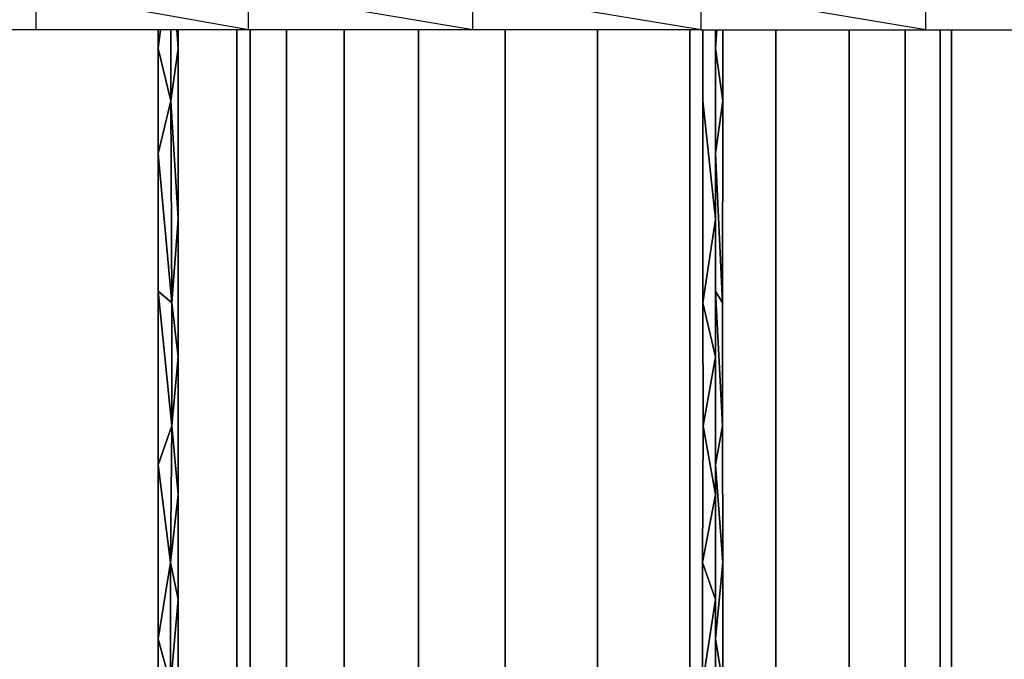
# Model space of a CAD drawing. Extents: x -805 to 3526, y -961 to 1039.
# Tile 12 of 256: x -784.072 to -783.789, y 35.395 to 35.58. Entities that reach past the tile are written whole.
import ezdxf

# ---------------------------------------------------------------- set-up
doc = ezdxf.new("R2010")
doc.units = 0
doc.layers.get('0').update_dxf_attribs({"color": 251})
doc.layers.add('Schnit 1 N', color=251, linetype='Continuous')

# ---------------------------------------------------------------- blocks, each defined once
blk = doc.blocks.new('Schnitt 1 N')
at = {"layer": 'Schnit 1 N'}
for p, q in [((-41417.35, -1011.11), (-41478.59, -1000.21)), ((-41478.59, -1011.11), (-41478.59, -1000.21)), ((-41352.72, -1011.11), (-41417.35, -1000.21)), ((-41417.35, -1011.11), (-41417.35, -1000.21)), ((-41286.89, -1011.11), (-41352.72, -1000.21)), ((-41352.72, -1011.11), (-41352.72, -1000.21)), ((-41286.89, -1011.11), (-41286.89, -1000.21)), ((-41222.12, -1011.11), (-41286.89, -1000.21)), ((-41222.12, -1011.11), (-41222.12, -1000.21)), ((-41478.59, -1011.11), (-41534.35, -1011.11)), ((-41417.35, -1011.11), (-41478.59, -1011.11)), ((-41443.42, -1016.44), (-41443.42, -1011.11)), ((-41443.42, -1011.11), (-41443.42, -1016.44)), ((-41443.42, -1016.44), (-41442.77, -1011.11)), ((-41442.77, -1011.11), (-41443.42, -1016.44)), ((-41439.72, -1011.11), (-41439.72, -1031.56)), ((-41439.72, -1031.56), (-41439.72, -1011.11)), ((-41438.01, -1011.11), (-41437.64, -1016.44)), ((-41437.64, -1016.44), (-41438.01, -1011.11)), ((-41437.64, -1011.11), (-41437.64, -1016.44)), ((-41437.64, -1016.44), (-41437.64, -1011.11)), ((-41420.69, -1386.92), (-41420.69, -1011.11)), ((-41420.69, -1011.11), (-41420.69, -1386.92)), ((-41352.72, -1011.11), (-41417.35, -1011.11)), ((-41416.92, -1386.92), (-41416.92, -1011.11)), ((-41416.92, -1011.11), (-41416.92, -1386.92)), ((-41406.4, -1011.11), (-41406.4, -1386.92)), ((-41406.4, -1386.92), (-41406.4, -1011.11)), ((-41389.83, -1386.92), (-41389.83, -1011.11)), ((-41389.83, -1011.11), (-41389.83, -1386.92)), ((-41368.35, -1386.92), (-41368.35, -1011.11)), ((-41368.35, -1011.11), (-41368.35, -1386.92)), ((-41286.89, -1011.11), (-41352.72, -1011.11)), ((-41343.41, -1011.11), (-41343.41, -1386.92)), ((-41343.41, -1386.92), (-41343.41, -1011.11)), ((-41316.72, -1386.92), (-41316.72, -1011.11)), ((-41316.72, -1011.11), (-41316.72, -1386.92)), ((-41290.09, -1386.92), (-41290.09, -1011.11)), ((-41290.09, -1011.11), (-41290.09, -1386.92)), ((-41286.89, -1011.11), (-41222.12, -1011.11)), ((-41286.42, -1031.56), (-41286.42, -1011.11)), ((-41286.42, -1011.11), (-41286.42, -1031.56)), ((-41282.73, -1016.44), (-41282.73, -1011.11)), ((-41282.73, -1011.11), (-41282.73, -1016.44)), ((-41282.73, -1016.44), (-41282.36, -1011.11)), ((-41282.36, -1011.11), (-41282.73, -1016.44)), ((-41280.64, -1011.11), (-41280.64, -1031.56)), ((-41280.64, -1031.56), (-41280.64, -1011.11)), ((-41265.35, -1386.92), (-41265.35, -1011.11)), ((-41265.35, -1011.11), (-41265.35, -1386.92)), ((-41244.17, -1011.11), (-41244.17, -1386.92)), ((-41244.17, -1386.92), (-41244.17, -1011.11)), ((-41228.01, -1386.92), (-41228.01, -1011.11)), ((-41228.01, -1011.11), (-41228.01, -1386.92)), ((-41222.12, -1011.11), (-41160.59, -1011.11)), ((-41217.95, -1011.11), (-41217.95, -1386.92)), ((-41217.95, -1386.92), (-41217.95, -1011.11)), ((-41214.7, -1386.92), (-41214.7, -1011.11)), ((-41214.7, -1011.11), (-41214.7, -1386.92)), ((-41443.42, -1046.68), (-41443.42, -1016.44)), ((-41439.72, -1031.56), (-41443.42, -1016.44)), ((-41443.42, -1016.44), (-41443.42, -1046.68)), ((-41443.42, -1016.44), (-41439.72, -1031.56)), ((-41439.72, -1031.56), (-41437.64, -1016.44)), ((-41437.64, -1016.44), (-41439.72, -1031.56)), ((-41437.64, -1016.44), (-41437.64, -1046.68)), ((-41437.64, -1046.68), (-41437.64, -1016.44)), ((-41282.73, -1046.68), (-41282.73, -1016.44)), ((-41280.64, -1031.56), (-41282.73, -1016.44)), ((-41282.73, -1016.44), (-41282.73, -1046.68)), ((-41282.73, -1016.44), (-41280.64, -1031.56)), ((-41439.72, -1031.56), (-41443.42, -1046.68)), ((-41443.42, -1046.68), (-41439.72, -1031.56)), ((-41439.49, -1089.75), (-41439.72, -1031.56)), ((-41439.72, -1031.56), (-41437.64, -1065.61)), ((-41439.72, -1031.56), (-41439.49, -1089.75)), ((-41437.64, -1065.61), (-41439.72, -1031.56)), ((-41286.35, -1089.75), (-41286.42, -1031.56)), ((-41286.42, -1031.56), (-41282.73, -1065.61)), ((-41286.42, -1031.56), (-41286.35, -1089.75)), ((-41282.73, -1065.61), (-41286.42, -1031.56)), ((-41280.64, -1031.56), (-41282.73, -1046.68)), ((-41282.73, -1046.68), (-41280.64, -1031.56)), ((-41280.71, -1089.75), (-41280.64, -1031.56)), ((-41280.64, -1031.56), (-41280.71, -1089.75)), ((-41443.42, -1065.61), (-41443.42, -1046.68)), ((-41443.42, -1046.68), (-41439.49, -1089.75)), ((-41439.49, -1089.75), (-41443.42, -1046.68)), ((-41443.42, -1046.68), (-41443.42, -1065.61)), ((-41437.64, -1046.68), (-41437.64, -1065.61)), ((-41437.64, -1065.61), (-41437.64, -1046.68)), ((-41282.73, -1065.61), (-41282.73, -1046.68)), ((-41282.73, -1046.68), (-41280.71, -1089.75)), ((-41280.71, -1089.75), (-41282.73, -1046.68)), ((-41282.73, -1046.68), (-41282.73, -1065.61)), ((-41443.42, -1086.38), (-41443.42, -1065.61)), ((-41443.42, -1065.61), (-41443.42, -1086.38)), ((-41437.64, -1065.61), (-41439.49, -1089.75)), ((-41439.49, -1089.75), (-41437.64, -1065.61)), ((-41437.64, -1065.61), (-41437.64, -1086.38)), ((-41437.64, -1086.38), (-41437.64, -1065.61)), ((-41282.73, -1065.61), (-41286.35, -1089.75)), ((-41286.35, -1089.75), (-41282.73, -1065.61)), ((-41282.73, -1086.38), (-41282.73, -1065.61)), ((-41282.73, -1065.61), (-41282.73, -1086.38)), ((-41443.42, -1105.31), (-41443.42, -1086.38)), ((-41439.46, -1125.16), (-41443.42, -1086.38)), ((-41443.42, -1086.38), (-41443.42, -1105.31)), ((-41443.42, -1086.38), (-41439.49, -1089.75)), ((-41443.42, -1086.38), (-41439.46, -1125.16)), ((-41439.49, -1089.75), (-41443.42, -1086.38)), ((-41437.64, -1086.38), (-41437.64, -1105.31)), ((-41437.64, -1105.31), (-41437.64, -1086.38)), ((-41282.73, -1105.31), (-41282.73, -1086.38)), ((-41280.73, -1125.16), (-41282.73, -1086.38)), ((-41282.73, -1086.38), (-41282.73, -1105.31)), ((-41282.73, -1086.38), (-41280.71, -1089.75)), ((-41282.73, -1086.38), (-41280.73, -1125.16)), ((-41280.71, -1089.75), (-41282.73, -1086.38)), ((-41437.64, -1105.31), (-41439.49, -1089.75)), ((-41439.49, -1089.75), (-41439.46, -1125.16)), ((-41439.46, -1125.16), (-41439.49, -1089.75)), ((-41439.49, -1089.75), (-41437.64, -1105.31)), ((-41282.73, -1105.31), (-41286.35, -1089.75)), ((-41286.35, -1089.75), (-41286.33, -1125.16)), ((-41286.33, -1125.16), (-41286.35, -1089.75)), ((-41286.35, -1089.75), (-41282.73, -1105.31)), ((-41280.71, -1089.75), (-41280.73, -1125.16)), ((-41280.73, -1125.16), (-41280.71, -1089.75)), ((-41443.42, -1136.47), (-41443.42, -1105.31)), ((-41443.42, -1105.31), (-41443.42, -1136.47)), ((-41439.46, -1125.16), (-41437.64, -1105.31)), ((-41437.64, -1105.31), (-41439.46, -1125.16)), ((-41437.64, -1105.31), (-41437.64, -1136.47)), ((-41437.64, -1136.47), (-41437.64, -1105.31)), ((-41286.33, -1125.16), (-41282.73, -1105.31)), ((-41282.73, -1105.31), (-41286.33, -1125.16)), ((-41282.73, -1136.47), (-41282.73, -1105.31)), ((-41282.73, -1105.31), (-41282.73, -1136.47)), ((-41443.42, -1136.47), (-41439.46, -1125.16)), ((-41439.46, -1125.16), (-41443.42, -1136.47)), ((-41439.46, -1125.16), (-41439.83, -1164.53)), ((-41439.83, -1164.53), (-41439.46, -1125.16)), ((-41439.46, -1125.16), (-41437.64, -1145.01)), ((-41437.64, -1145.01), (-41439.46, -1125.16)), ((-41286.33, -1125.16), (-41286.45, -1164.53)), ((-41286.45, -1164.53), (-41286.33, -1125.16)), ((-41286.33, -1125.16), (-41282.73, -1145.01)), ((-41282.73, -1145.01), (-41286.33, -1125.16)), ((-41282.73, -1136.47), (-41280.73, -1125.16)), ((-41280.73, -1125.16), (-41282.73, -1136.47)), ((-41280.73, -1125.16), (-41280.61, -1164.53)), ((-41280.61, -1164.53), (-41280.73, -1125.16)), ((-41443.42, -1145.01), (-41443.42, -1136.47)), ((-41439.83, -1164.53), (-41443.42, -1136.47)), ((-41443.42, -1136.47), (-41443.42, -1145.01)), ((-41443.42, -1136.47), (-41439.83, -1164.53)), ((-41437.64, -1136.47), (-41437.64, -1145.01)), ((-41437.64, -1145.01), (-41437.64, -1136.47)), ((-41282.73, -1145.01), (-41282.73, -1136.47)), ((-41280.61, -1164.53), (-41282.73, -1136.47)), ((-41282.73, -1136.47), (-41282.73, -1145.01)), ((-41282.73, -1136.47), (-41280.61, -1164.53)), ((-41443.42, -1175.25), (-41443.42, -1145.01)), ((-41443.42, -1145.01), (-41443.42, -1175.25)), ((-41439.83, -1164.53), (-41437.64, -1145.01)), ((-41437.64, -1145.01), (-41439.83, -1164.53)), ((-41437.64, -1145.01), (-41437.64, -1175.25)), ((-41437.64, -1175.25), (-41437.64, -1145.01)), ((-41286.45, -1164.53), (-41282.73, -1145.01)), ((-41282.73, -1145.01), (-41286.45, -1164.53)), ((-41282.73, -1175.25), (-41282.73, -1145.01)), ((-41282.73, -1145.01), (-41282.73, -1175.25)), ((-41443.42, -1186.56), (-41439.83, -1164.53)), ((-41439.83, -1164.53), (-41443.42, -1186.56)), ((-41439.83, -1164.53), (-41439.86, -1199.57)), ((-41439.86, -1199.57), (-41439.83, -1164.53)), ((-41437.64, -1175.25), (-41439.83, -1164.53)), ((-41439.83, -1164.53), (-41437.64, -1175.25)), ((-41282.73, -1175.25), (-41286.45, -1164.53)), ((-41286.45, -1164.53), (-41286.45, -1199.57)), ((-41286.45, -1199.57), (-41286.45, -1164.53)), ((-41286.45, -1164.53), (-41282.73, -1175.25)), ((-41282.73, -1186.56), (-41280.61, -1164.53)), ((-41280.61, -1164.53), (-41282.73, -1186.56)), ((-41280.61, -1164.53), (-41280.6, -1199.57)), ((-41280.6, -1199.57), (-41280.61, -1164.53)), ((-41443.42, -1186.56), (-41443.42, -1175.25)), ((-41443.42, -1175.25), (-41443.42, -1186.56)), ((-41439.86, -1199.57), (-41437.64, -1175.25)), ((-41437.64, -1175.25), (-41439.86, -1199.57)), ((-41437.64, -1175.25), (-41437.64, -1186.56)), ((-41437.64, -1186.56), (-41437.64, -1175.25)), ((-41286.45, -1199.57), (-41282.73, -1175.25)), ((-41282.73, -1175.25), (-41286.45, -1199.57)), ((-41282.73, -1186.56), (-41282.73, -1175.25)), ((-41282.73, -1175.25), (-41282.73, -1186.56)), ((-41443.42, -1205.49), (-41443.42, -1186.56)), ((-41443.42, -1186.56), (-41439.86, -1199.57)), ((-41439.86, -1199.57), (-41443.42, -1186.56)), ((-41443.42, -1186.56), (-41443.42, -1205.49)), ((-41437.64, -1186.56), (-41437.64, -1205.49)), ((-41437.64, -1205.49), (-41437.64, -1186.56)), ((-41282.73, -1205.49), (-41282.73, -1186.56)), ((-41282.73, -1186.56), (-41280.6, -1199.57)), ((-41280.6, -1199.57), (-41282.73, -1186.56)), ((-41282.73, -1186.56), (-41282.73, -1205.49))]:
    blk.add_line(p, q, dxfattribs=at)

msp = doc.modelspace()

# ---------------------------------------------------------------- block references
at = {"color": 251, "xscale": 0.001, "yscale": 0.001, "zscale": 0.001}
msp.add_blockref('Schnitt 1 N', (-742.58909, 36.58784), dxfattribs=at)

doc.saveas('drawing.dxf')
